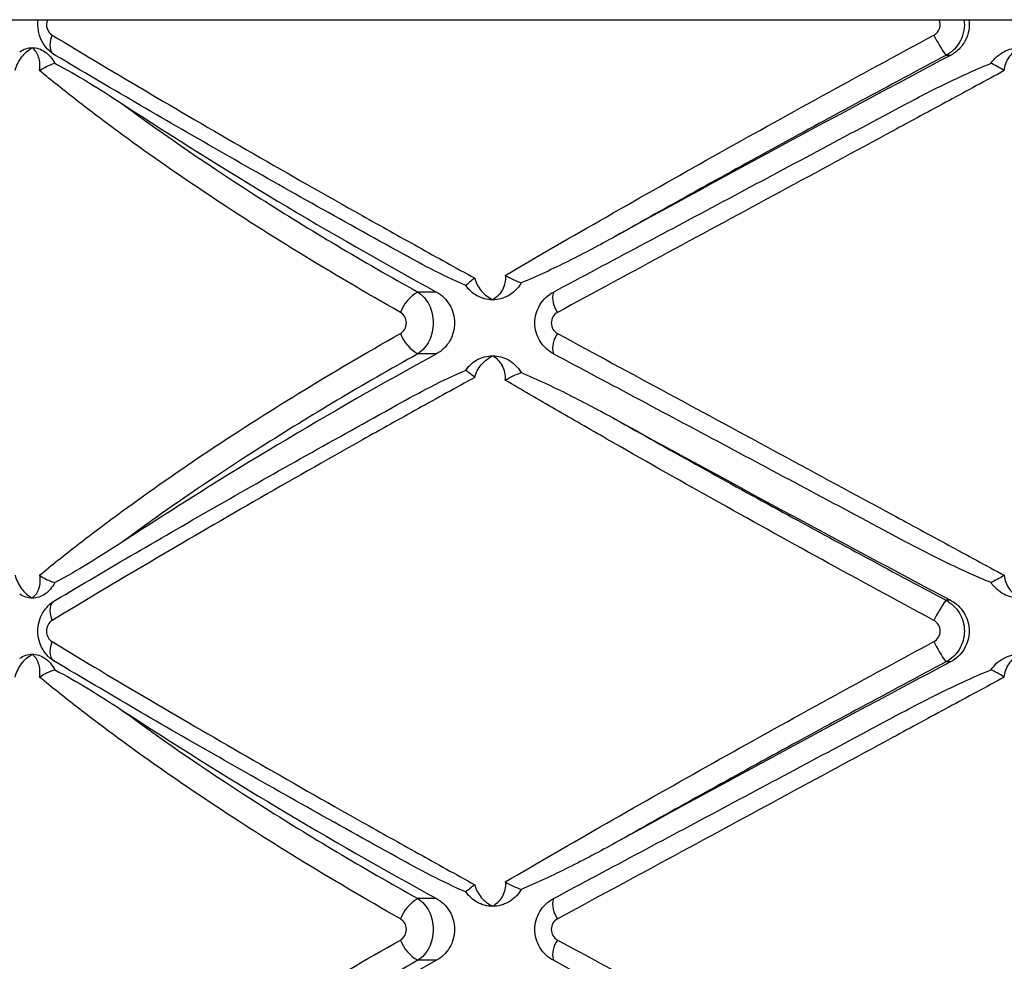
# Model space of a CAD drawing. Header units: millimetres. Extents: x -255 to 145, y -320 to 324.
# Tile 13 of 18: x -97 to -55, y -10 to 31. Entities that reach past the tile are written whole.
import ezdxf

# ---------------------------------------------------------------- set-up
doc = ezdxf.new("R2010")
doc.units = ezdxf.units.MM

msp = doc.modelspace()

# ---------------------------------------------------------------- linework, layer by layer
at = {"color": 7, "linetype": 'Continuous', "lineweight": 25}
for p, q in [((-137.082, 30.516), (27.918, 30.516)), ((-57.57, 28.985), (-57.763, 28.985)), ((-79.611, 18.84), (-80.41, 18.84)), ((-79.611, 16.193), (-80.41, 16.193)), ((-57.57, 5.632), (-57.763, 5.632)), ((-57.57, 2.985), (-57.763, 2.985)), ((-79.611, -7.16), (-80.41, -7.16)), ((-79.611, -9.807), (-80.41, -9.807))]:
    msp.add_line(p, q, dxfattribs=at)
at = {"color": 7, "linetype": 'Continuous', "lineweight": 25, "flags": 128}
for points in [[(-95.947, 28.985), (-96.027, 29.03), (-96.092, 29.098), (-96.139, 29.188), (-96.169, 29.297), (-96.179, 29.421), (-96.17, 29.558), (-96.141, 29.704), (-96.095, 29.855)], [(-96.095, 4.763), (-96.141, 4.913), (-96.17, 5.059), (-96.179, 5.196), (-96.169, 5.321), (-96.139, 5.429), (-96.092, 5.519), (-96.027, 5.587), (-95.947, 5.632)], [(-95.947, 2.985), (-96.027, 3.03), (-96.092, 3.098), (-96.139, 3.188), (-96.169, 3.297), (-96.179, 3.421), (-96.17, 3.558), (-96.141, 3.704), (-96.095, 3.855)]]:
    msp.add_lwpolyline(points, dxfattribs=at)
at = {"color": 7, "linetype": 'Continuous', "lineweight": 25}
for centre, radius, start, end in [((-53.179, 32.305), 5.659, 205.6522, 215.9106), ((411.829, -857.799), 1003.355, 117.893472, 118.826489), ((17.73, 196.674), 202.732, 236.86516, 241.30517), ((-79.597, 17.378), 1.672, 119.0617, 159.2503), ((-73.628, 18.586), 1.004, 165.3855, 217.8401), ((-79.597, 17.655), 1.672, 200.7497, 240.9383), ((-73.628, 16.446), 1.004, 142.1599, 194.6145), ((17.73, -161.642), 202.732, 118.69483, 123.13484), ((411.829, 892.416), 1003.355, 241.173511, 242.106528), ((-53.179, 2.313), 5.659, 144.0894, 154.3478), ((-53.179, 6.305), 5.659, 205.6522, 215.9106), ((411.829, -883.799), 1003.355, 117.893472, 118.826489), ((17.73, 170.674), 202.732, 236.86516, 241.30517), ((-79.597, -8.622), 1.672, 119.0617, 159.2503), ((-73.628, -7.414), 1.004, 165.3855, 217.8401), ((-79.597, -8.345), 1.672, 200.7497, 240.9383), ((-73.628, -9.554), 1.004, 142.1599, 194.6145), ((17.73, -187.642), 202.732, 118.69483, 123.13484)]:
    msp.add_arc(centre, radius, start, end, dxfattribs=at)
for points, knots in [([(-95.947, 28.985), (-96.076, 29.057), (-96.191, 29.147), (-96.396, 29.365), (-96.482, 29.489), (-96.614, 29.76), (-96.661, 29.908), (-96.71, 30.209), (-96.712, 30.365), (-96.692, 30.516)], [0, 0, 0, 0, 0.25, 0.25, 0.5, 0.5, 0.75, 0.75, 1, 1, 1, 1]), ([(-96.297, 30.516), (-96.343, 30.398), (-96.347, 30.255), (-96.268, 30.01), (-96.19, 29.912), (-96.095, 29.855)], [0, 0, 0, 0, 0.5, 0.5, 1, 1, 1, 1]), ([(-58.281, 29.855), (-58.167, 29.916), (-58.08, 30.02), (-57.998, 30.262), (-58.003, 30.398), (-58.054, 30.516)], [0, 0, 0, 0, 0.5, 0.5, 1, 1, 1, 1]), ([(-56.99, 30.516), (-56.948, 30.214), (-57.001, 29.899), (-57.206, 29.493), (-57.296, 29.367), (-57.506, 29.151), (-57.629, 29.057), (-57.763, 28.985)], [0, 0, 0, 0, 0.5, 0.5, 0.75, 0.75, 1, 1, 1, 1]), ([(-56.783, 30.516), (-56.741, 30.214), (-56.795, 29.898), (-57.004, 29.492), (-57.095, 29.366), (-57.309, 29.15), (-57.434, 29.057), (-57.57, 28.985)], [0, 0, 0, 0, 0.5, 0.5, 0.75, 0.75, 1, 1, 1, 1]), ([(-96.095, 29.855), (-94.736, 29.034), (-93.326, 28.193), (-90.44, 26.494), (-88.962, 25.634), (-85.935, 23.893), (-84.386, 23.013), (-82.007, 21.675), (-81.203, 21.226), (-79.59, 20.329), (-78.781, 19.881), (-77.969, 19.435)], [0, 0, 0, 0, 0.25, 0.25, 0.5, 0.5, 0.75, 0.75, 0.875, 0.875, 1, 1, 1, 1]), ([(-76.665, 19.554), (-75.256, 20.378), (-73.804, 21.219), (-70.821, 22.925), (-69.3, 23.786), (-66.219, 25.513), (-64.654, 26.381), (-61.487, 28.12), (-59.888, 28.989), (-58.281, 29.855)], [0, 0, 0, 0, 0.25, 0.25, 0.5, 0.5, 0.75, 0.75, 1, 1, 1, 1]), ([(-97.682, 28.334), (-97.632, 28.54), (-97.532, 28.739), (-97.274, 29.078), (-97.115, 29.217), (-96.947, 29.316)], [0, 0, 0, 0, 0.5, 0.5, 1, 1, 1, 1]), ([(-97.486, 29.14), (-97.403, 29.198), (-97.316, 29.242), (-97.135, 29.301), (-97.041, 29.316), (-96.947, 29.316)], [0, 0, 0, 0, 0.5, 0.5, 1, 1, 1, 1]), ([(-96.639, 28.334), (-96.603, 28.54), (-96.618, 28.739), (-96.728, 29.078), (-96.825, 29.217), (-96.947, 29.316)], [0, 0, 0, 0, 0.5, 0.5, 1, 1, 1, 1]), ([(-96.947, 29.316), (-96.854, 29.316), (-96.759, 29.301), (-96.576, 29.242), (-96.488, 29.198), (-96.404, 29.14)], [0, 0, 0, 0, 0.5, 0.5, 1, 1, 1, 1]), ([(-96.404, 29.14), (-96.319, 29.081), (-96.242, 29.01), (-96.1, 28.845), (-96.037, 28.751), (-95.983, 28.647)], [0, 0, 0, 0, 0.5, 0.5, 1, 1, 1, 1]), ([(-55.83, 28.647), (-55.762, 28.751), (-55.681, 28.844), (-55.5, 29.009), (-55.397, 29.081), (-55.288, 29.14)], [0, 0, 0, 0, 0.5, 0.5, 1, 1, 1, 1]), ([(-55.288, 29.14), (-55.178, 29.198), (-55.065, 29.242), (-54.827, 29.301), (-54.704, 29.316), (-54.582, 29.316)], [0, 0, 0, 0, 0.5, 0.5, 1, 1, 1, 1]), ([(-55.262, 28.334), (-55.254, 28.54), (-55.178, 28.739), (-54.938, 29.078), (-54.772, 29.217), (-54.582, 29.316)], [0, 0, 0, 0, 0.5, 0.5, 1, 1, 1, 1]), ([(-81.307, 20.618), (-83.957, 22.077), (-86.497, 23.502), (-91.375, 26.291), (-93.712, 27.654), (-95.947, 28.985)], [0, 0, 0, 0, 0.5, 0.5, 1, 1, 1, 1]), ([(-57.763, 28.985), (-60.218, 27.682), (-62.627, 26.383), (-67.356, 23.796), (-69.675, 22.508), (-71.947, 21.224)], [0, 0, 0, 0, 0.5, 0.5, 1, 1, 1, 1]), ([(-81.161, 17.97), (-82.66, 18.817), (-84.119, 19.676), (-86.924, 21.396), (-88.273, 22.259), (-90.861, 23.991), (-92.101, 24.86), (-93.878, 26.169), (-94.457, 26.606), (-95.575, 27.474), (-96.116, 27.905), (-96.639, 28.334)], [0, 0, 0, 0, 0.25, 0.25, 0.5, 0.5, 0.75, 0.75, 0.875, 0.875, 1, 1, 1, 1]), ([(-95.983, 28.647), (-95.497, 28.396), (-95.015, 28.117), (-94.05, 27.532), (-93.568, 27.225), (-93.086, 26.909)], [0, 0, 0, 0, 0.5, 0.5, 1, 1, 1, 1]), ([(-55.262, 28.334), (-56.053, 27.907), (-56.847, 27.477), (-58.446, 26.612), (-59.251, 26.176), (-61.668, 24.868), (-63.28, 23.997), (-66.492, 22.259), (-68.097, 21.391), (-71.281, 19.669), (-72.861, 18.814), (-74.421, 17.97)], [0, 0, 0, 0, 0.125, 0.125, 0.25, 0.25, 0.5, 0.5, 0.75, 0.75, 1, 1, 1, 1]), ([(-59.47, 26.909), (-58.877, 27.225), (-58.279, 27.532), (-57.067, 28.117), (-56.455, 28.396), (-55.83, 28.647)], [0, 0, 0, 0, 0.5, 0.5, 1, 1, 1, 1]), ([(-93.086, 26.909), (-91.24, 25.543), (-89.257, 24.187), (-85.03, 21.498), (-82.786, 20.163), (-80.41, 18.84)], [0, 0, 0, 0, 0.5, 0.5, 1, 1, 1, 1]), ([(-74.6, 18.84), (-72.118, 20.163), (-69.616, 21.498), (-64.573, 24.187), (-62.032, 25.543), (-59.47, 26.909)], [0, 0, 0, 0, 0.5, 0.5, 1, 1, 1, 1]), ([(-71.947, 21.224), (-72.61, 20.859), (-73.276, 20.506), (-74.617, 19.836), (-75.291, 19.518), (-75.976, 19.233)], [0, 0, 0, 0, 0.5, 0.5, 1, 1, 1, 1]), ([(-78.356, 19.123), (-78.865, 19.341), (-79.364, 19.581), (-80.346, 20.084), (-80.83, 20.348), (-81.307, 20.618)], [0, 0, 0, 0, 0.5, 0.5, 1, 1, 1, 1]), ([(-77.969, 19.435), (-77.926, 19.237), (-77.825, 19.05), (-77.556, 18.733), (-77.387, 18.603), (-77.203, 18.509)], [0, 0, 0, 0, 0.5, 0.5, 1, 1, 1, 1]), ([(-76.665, 19.554), (-76.637, 19.335), (-76.683, 19.12), (-76.877, 18.76), (-77.026, 18.612), (-77.203, 18.509)], [0, 0, 0, 0, 0.5, 0.5, 1, 1, 1, 1]), ([(-76.665, 19.554), (-76.552, 19.491), (-76.435, 19.428), (-76.201, 19.316), (-76.086, 19.268), (-75.976, 19.233)], [0, 0, 0, 0, 0.5, 0.5, 1, 1, 1, 1]), ([(-75.976, 19.233), (-76.05, 19.105), (-76.137, 18.996), (-76.327, 18.814), (-76.427, 18.742), (-76.529, 18.685)], [0, 0, 0, 0, 0.5, 0.5, 1, 1, 1, 1]), ([(-80.41, 18.84), (-80.31, 18.776), (-80.22, 18.697), (-80.058, 18.511), (-79.987, 18.405), (-79.872, 18.174), (-79.826, 18.048), (-79.767, 17.788), (-79.751, 17.653), (-79.751, 17.247), (-79.812, 16.978), (-80.043, 16.513), (-80.211, 16.321), (-80.41, 16.193)], [0, 0, 0, 0, 0.125, 0.125, 0.25, 0.25, 0.375, 0.375, 0.5, 0.5, 0.75, 0.75, 1, 1, 1, 1]), ([(-79.611, 18.84), (-79.497, 18.777), (-79.392, 18.7), (-79.203, 18.517), (-79.119, 18.411), (-78.982, 18.181), (-78.928, 18.054), (-78.855, 17.792), (-78.836, 17.655), (-78.836, 17.243), (-78.911, 16.971), (-79.187, 16.506), (-79.383, 16.318), (-79.611, 16.193)], [0, 0, 0, 0, 0.125, 0.125, 0.25, 0.25, 0.375, 0.375, 0.5, 0.5, 0.75, 0.75, 1, 1, 1, 1]), ([(-77.203, 18.509), (-77.319, 18.509), (-77.436, 18.524), (-77.663, 18.583), (-77.772, 18.627), (-77.876, 18.685)], [0, 0, 0, 0, 0.5, 0.5, 1, 1, 1, 1]), ([(-76.529, 18.685), (-76.633, 18.627), (-76.742, 18.583), (-76.969, 18.524), (-77.087, 18.509), (-77.203, 18.509)], [0, 0, 0, 0, 0.5, 0.5, 1, 1, 1, 1]), ([(-74.6, 16.193), (-74.72, 16.257), (-74.829, 16.335), (-75.025, 16.521), (-75.11, 16.628), (-75.249, 16.858), (-75.303, 16.985), (-75.375, 17.244), (-75.394, 17.38), (-75.394, 17.786), (-75.32, 18.055), (-75.042, 18.519), (-74.84, 18.712), (-74.6, 18.84)], [0, 0, 0, 0, 0.125, 0.125, 0.25, 0.25, 0.375, 0.375, 0.5, 0.5, 0.75, 0.75, 1, 1, 1, 1]), ([(-81.161, 17.062), (-81.084, 17.105), (-81.019, 17.171), (-80.929, 17.33), (-80.904, 17.423), (-80.904, 17.61), (-80.929, 17.704), (-81.02, 17.862), (-81.084, 17.927), (-81.161, 17.97)], [0, 0, 0, 0, 0.25, 0.25, 0.5, 0.5, 0.75, 0.75, 1, 1, 1, 1]), ([(-74.421, 17.97), (-74.502, 17.927), (-74.57, 17.862), (-74.665, 17.702), (-74.69, 17.609), (-74.69, 17.422), (-74.664, 17.329), (-74.57, 17.171), (-74.502, 17.105), (-74.421, 17.062)], [0, 0, 0, 0, 0.25, 0.25, 0.5, 0.5, 0.75, 0.75, 1, 1, 1, 1]), ([(-96.639, 6.698), (-96.118, 7.126), (-95.579, 7.556), (-94.464, 8.421), (-93.888, 8.856), (-92.113, 10.164), (-90.869, 11.036), (-88.274, 12.773), (-86.917, 13.641), (-84.109, 15.363), (-82.655, 16.218), (-81.161, 17.062)], [0, 0, 0, 0, 0.125, 0.125, 0.25, 0.25, 0.5, 0.5, 0.75, 0.75, 1, 1, 1, 1]), ([(-74.421, 17.062), (-72.856, 16.215), (-71.269, 15.357), (-68.088, 13.637), (-66.493, 12.773), (-63.29, 11.041), (-61.683, 10.172), (-59.265, 8.864), (-58.456, 8.426), (-56.852, 7.558), (-56.055, 7.127), (-55.262, 6.698)], [0, 0, 0, 0, 0.25, 0.25, 0.5, 0.5, 0.75, 0.75, 0.875, 0.875, 1, 1, 1, 1]), ([(-80.41, 16.193), (-82.786, 14.869), (-85.03, 13.535), (-89.257, 10.845), (-91.24, 9.49), (-93.086, 8.123)], [0, 0, 0, 0, 0.5, 0.5, 1, 1, 1, 1]), ([(-77.969, 15.182), (-77.926, 15.38), (-77.825, 15.567), (-77.556, 15.885), (-77.387, 16.015), (-77.203, 16.109)], [0, 0, 0, 0, 0.5, 0.5, 1, 1, 1, 1]), ([(-77.876, 15.932), (-77.772, 15.99), (-77.663, 16.034), (-77.437, 16.093), (-77.319, 16.109), (-77.203, 16.109)], [0, 0, 0, 0, 0.5, 0.5, 1, 1, 1, 1]), ([(-76.665, 15.064), (-76.637, 15.283), (-76.683, 15.497), (-76.877, 15.858), (-77.026, 16.006), (-77.203, 16.109)], [0, 0, 0, 0, 0.5, 0.5, 1, 1, 1, 1]), ([(-77.203, 16.109), (-77.087, 16.109), (-76.97, 16.094), (-76.742, 16.034), (-76.633, 15.99), (-76.529, 15.932)], [0, 0, 0, 0, 0.5, 0.5, 1, 1, 1, 1]), ([(-59.47, 8.123), (-62.032, 9.49), (-64.573, 10.845), (-69.616, 13.535), (-72.118, 14.869), (-74.6, 16.193)], [0, 0, 0, 0, 0.5, 0.5, 1, 1, 1, 1]), ([(-76.529, 15.932), (-76.427, 15.876), (-76.327, 15.804), (-76.137, 15.621), (-76.05, 15.512), (-75.976, 15.385)], [0, 0, 0, 0, 0.5, 0.5, 1, 1, 1, 1]), ([(-81.307, 13.999), (-80.83, 14.27), (-80.346, 14.533), (-79.364, 15.036), (-78.865, 15.276), (-78.356, 15.494)], [0, 0, 0, 0, 0.5, 0.5, 1, 1, 1, 1]), ([(-75.976, 15.385), (-75.292, 15.099), (-74.617, 14.781), (-73.275, 14.111), (-72.61, 13.758), (-71.947, 13.393)], [0, 0, 0, 0, 0.5, 0.5, 1, 1, 1, 1]), ([(-77.969, 15.182), (-78.777, 14.738), (-79.583, 14.292), (-81.19, 13.399), (-81.991, 12.951), (-84.371, 11.613), (-85.924, 10.73), (-88.964, 8.982), (-90.453, 8.116), (-93.339, 6.417), (-94.741, 5.58), (-96.095, 4.763)], [0, 0, 0, 0, 0.125, 0.125, 0.25, 0.25, 0.5, 0.5, 0.75, 0.75, 1, 1, 1, 1]), ([(-58.281, 4.763), (-59.892, 5.63), (-61.497, 6.503), (-64.658, 8.239), (-66.217, 9.104), (-69.292, 10.826), (-70.808, 11.684), (-73.048, 12.967), (-73.787, 13.392), (-75.242, 14.233), (-75.959, 14.65), (-76.665, 15.064)], [0, 0, 0, 0, 0.25, 0.25, 0.5, 0.5, 0.75, 0.75, 0.875, 0.875, 1, 1, 1, 1]), ([(-95.947, 5.632), (-93.712, 6.964), (-91.375, 8.327), (-86.497, 11.115), (-83.957, 12.54), (-81.307, 13.999)], [0, 0, 0, 0, 0.5, 0.5, 1, 1, 1, 1]), ([(-71.947, 13.393), (-69.675, 12.11), (-67.356, 10.821), (-62.627, 8.234), (-60.218, 6.936), (-57.763, 5.632)], [0, 0, 0, 0, 0.5, 0.5, 1, 1, 1, 1]), ([(-93.086, 8.123), (-93.568, 7.807), (-94.05, 7.5), (-95.015, 6.915), (-95.497, 6.637), (-95.983, 6.385)], [0, 0, 0, 0, 0.5, 0.5, 1, 1, 1, 1]), ([(-55.83, 6.385), (-56.455, 6.637), (-57.067, 6.915), (-58.279, 7.5), (-58.877, 7.807), (-59.47, 8.123)], [0, 0, 0, 0, 0.5, 0.5, 1, 1, 1, 1]), ([(-97.682, 6.698), (-97.632, 6.492), (-97.532, 6.293), (-97.274, 5.955), (-97.115, 5.815), (-96.947, 5.716)], [0, 0, 0, 0, 0.5, 0.5, 1, 1, 1, 1]), ([(-96.639, 6.698), (-96.603, 6.492), (-96.618, 6.293), (-96.728, 5.955), (-96.825, 5.815), (-96.947, 5.716)], [0, 0, 0, 0, 0.5, 0.5, 1, 1, 1, 1]), ([(-95.983, 6.385), (-96.037, 6.282), (-96.099, 6.189), (-96.24, 6.023), (-96.319, 5.951), (-96.404, 5.893)], [0, 0, 0, 0, 0.5, 0.5, 1, 1, 1, 1]), ([(-55.288, 5.893), (-55.397, 5.951), (-55.497, 6.022), (-55.68, 6.187), (-55.762, 6.282), (-55.83, 6.385)], [0, 0, 0, 0, 0.5, 0.5, 1, 1, 1, 1]), ([(-55.262, 6.698), (-55.254, 6.492), (-55.178, 6.293), (-54.938, 5.955), (-54.772, 5.815), (-54.582, 5.716)], [0, 0, 0, 0, 0.5, 0.5, 1, 1, 1, 1]), ([(-96.947, 5.716), (-97.041, 5.716), (-97.135, 5.731), (-97.316, 5.791), (-97.403, 5.834), (-97.486, 5.893)], [0, 0, 0, 0, 0.5, 0.5, 1, 1, 1, 1]), ([(-96.404, 5.893), (-96.488, 5.834), (-96.576, 5.791), (-96.759, 5.731), (-96.854, 5.716), (-96.947, 5.716)], [0, 0, 0, 0, 0.5, 0.5, 1, 1, 1, 1]), ([(-95.947, 2.985), (-96.061, 3.049), (-96.165, 3.127), (-96.351, 3.312), (-96.433, 3.419), (-96.566, 3.648), (-96.618, 3.775), (-96.687, 4.035), (-96.705, 4.171), (-96.706, 4.579), (-96.635, 4.848), (-96.367, 5.314), (-96.175, 5.505), (-95.947, 5.632)], [0, 0, 0, 0, 0.125, 0.125, 0.25, 0.25, 0.375, 0.375, 0.5, 0.5, 0.75, 0.75, 1, 1, 1, 1]), ([(-57.763, 5.632), (-57.644, 5.568), (-57.536, 5.489), (-57.342, 5.303), (-57.257, 5.196), (-57.12, 4.966), (-57.066, 4.839), (-56.994, 4.58), (-56.976, 4.444), (-56.976, 4.039), (-57.049, 3.77), (-57.325, 3.306), (-57.525, 3.113), (-57.763, 2.985)], [0, 0, 0, 0, 0.125, 0.125, 0.25, 0.25, 0.375, 0.375, 0.5, 0.5, 0.75, 0.75, 1, 1, 1, 1]), ([(-57.57, 5.632), (-57.449, 5.568), (-57.339, 5.49), (-57.142, 5.304), (-57.056, 5.198), (-56.916, 4.967), (-56.861, 4.84), (-56.788, 4.581), (-56.769, 4.445), (-56.769, 4.038), (-56.844, 3.769), (-57.125, 3.305), (-57.328, 3.113), (-57.57, 2.985)], [0, 0, 0, 0, 0.125, 0.125, 0.25, 0.25, 0.375, 0.375, 0.5, 0.5, 0.75, 0.75, 1, 1, 1, 1]), ([(-54.582, 5.716), (-54.704, 5.716), (-54.827, 5.731), (-55.065, 5.791), (-55.179, 5.834), (-55.288, 5.893)], [0, 0, 0, 0, 0.5, 0.5, 1, 1, 1, 1]), ([(-96.095, 4.763), (-96.164, 4.721), (-96.224, 4.658), (-96.311, 4.498), (-96.335, 4.404), (-96.335, 4.212), (-96.31, 4.116), (-96.224, 3.959), (-96.164, 3.896), (-96.095, 3.855)], [0, 0, 0, 0, 0.25, 0.25, 0.5, 0.5, 0.75, 0.75, 1, 1, 1, 1]), ([(-58.281, 3.855), (-58.199, 3.899), (-58.13, 3.965), (-58.036, 4.124), (-58.011, 4.216), (-58.011, 4.401), (-58.037, 4.494), (-58.131, 4.652), (-58.199, 4.719), (-58.281, 4.763)], [0, 0, 0, 0, 0.25, 0.25, 0.5, 0.5, 0.75, 0.75, 1, 1, 1, 1]), ([(-96.095, 3.855), (-94.736, 3.034), (-93.326, 2.193), (-90.44, 0.494), (-88.962, -0.366), (-85.935, -2.107), (-84.386, -2.987), (-82.007, -4.325), (-81.203, -4.774), (-79.59, -5.671), (-78.781, -6.119), (-77.969, -6.565)], [0, 0, 0, 0, 0.25, 0.25, 0.5, 0.5, 0.75, 0.75, 0.875, 0.875, 1, 1, 1, 1]), ([(-76.665, -6.446), (-75.256, -5.622), (-73.804, -4.781), (-70.821, -3.075), (-69.3, -2.214), (-66.219, -0.487), (-64.654, 0.381), (-61.487, 2.12), (-59.888, 2.989), (-58.281, 3.855)], [0, 0, 0, 0, 0.25, 0.25, 0.5, 0.5, 0.75, 0.75, 1, 1, 1, 1]), ([(-97.682, 2.334), (-97.632, 2.54), (-97.532, 2.739), (-97.274, 3.078), (-97.115, 3.217), (-96.947, 3.316)], [0, 0, 0, 0, 0.5, 0.5, 1, 1, 1, 1]), ([(-97.486, 3.14), (-97.403, 3.198), (-97.316, 3.242), (-97.135, 3.301), (-97.041, 3.316), (-96.947, 3.316)], [0, 0, 0, 0, 0.5, 0.5, 1, 1, 1, 1]), ([(-96.639, 2.334), (-96.603, 2.54), (-96.618, 2.739), (-96.728, 3.078), (-96.825, 3.217), (-96.947, 3.316)], [0, 0, 0, 0, 0.5, 0.5, 1, 1, 1, 1]), ([(-96.947, 3.316), (-96.854, 3.316), (-96.759, 3.301), (-96.576, 3.242), (-96.488, 3.198), (-96.404, 3.14)], [0, 0, 0, 0, 0.5, 0.5, 1, 1, 1, 1]), ([(-96.404, 3.14), (-96.319, 3.081), (-96.242, 3.01), (-96.1, 2.845), (-96.037, 2.751), (-95.983, 2.647)], [0, 0, 0, 0, 0.5, 0.5, 1, 1, 1, 1]), ([(-81.307, -5.382), (-83.957, -3.923), (-86.497, -2.498), (-91.375, 0.291), (-93.712, 1.654), (-95.947, 2.985)], [0, 0, 0, 0, 0.5, 0.5, 1, 1, 1, 1]), ([(-57.763, 2.985), (-60.218, 1.682), (-62.627, 0.383), (-67.356, -2.204), (-69.675, -3.492), (-71.947, -4.776)], [0, 0, 0, 0, 0.5, 0.5, 1, 1, 1, 1]), ([(-55.83, 2.647), (-55.762, 2.751), (-55.681, 2.844), (-55.5, 3.009), (-55.397, 3.081), (-55.288, 3.14)], [0, 0, 0, 0, 0.5, 0.5, 1, 1, 1, 1]), ([(-55.288, 3.14), (-55.178, 3.198), (-55.065, 3.242), (-54.827, 3.301), (-54.704, 3.316), (-54.582, 3.316)], [0, 0, 0, 0, 0.5, 0.5, 1, 1, 1, 1]), ([(-55.262, 2.334), (-55.254, 2.54), (-55.178, 2.739), (-54.938, 3.078), (-54.772, 3.217), (-54.582, 3.316)], [0, 0, 0, 0, 0.5, 0.5, 1, 1, 1, 1]), ([(-95.983, 2.647), (-95.497, 2.396), (-95.015, 2.117), (-94.05, 1.532), (-93.568, 1.225), (-93.086, 0.909)], [0, 0, 0, 0, 0.5, 0.5, 1, 1, 1, 1]), ([(-59.47, 0.909), (-58.877, 1.225), (-58.279, 1.532), (-57.067, 2.117), (-56.455, 2.396), (-55.83, 2.647)], [0, 0, 0, 0, 0.5, 0.5, 1, 1, 1, 1]), ([(-81.161, -8.03), (-82.66, -7.183), (-84.119, -6.324), (-86.924, -4.604), (-88.273, -3.741), (-90.861, -2.009), (-92.101, -1.14), (-93.878, 0.169), (-94.457, 0.606), (-95.575, 1.474), (-96.116, 1.905), (-96.639, 2.334)], [0, 0, 0, 0, 0.25, 0.25, 0.5, 0.5, 0.75, 0.75, 0.875, 0.875, 1, 1, 1, 1]), ([(-55.262, 2.334), (-56.053, 1.907), (-56.847, 1.477), (-58.446, 0.612), (-59.251, 0.176), (-61.668, -1.132), (-63.28, -2.003), (-66.492, -3.741), (-68.097, -4.609), (-71.281, -6.331), (-72.861, -7.186), (-74.421, -8.03)], [0, 0, 0, 0, 0.125, 0.125, 0.25, 0.25, 0.5, 0.5, 0.75, 0.75, 1, 1, 1, 1]), ([(-93.086, 0.909), (-91.24, -0.457), (-89.257, -1.813), (-85.03, -4.502), (-82.786, -5.837), (-80.41, -7.16)], [0, 0, 0, 0, 0.5, 0.5, 1, 1, 1, 1]), ([(-74.6, -7.16), (-72.118, -5.837), (-69.616, -4.502), (-64.573, -1.813), (-62.032, -0.457), (-59.47, 0.909)], [0, 0, 0, 0, 0.5, 0.5, 1, 1, 1, 1]), ([(-71.947, -4.776), (-72.61, -5.141), (-73.276, -5.494), (-74.617, -6.164), (-75.291, -6.482), (-75.976, -6.767)], [0, 0, 0, 0, 0.5, 0.5, 1, 1, 1, 1]), ([(-78.356, -6.877), (-78.865, -6.659), (-79.364, -6.419), (-80.346, -5.916), (-80.83, -5.652), (-81.307, -5.382)], [0, 0, 0, 0, 0.5, 0.5, 1, 1, 1, 1]), ([(-77.969, -6.565), (-77.926, -6.763), (-77.825, -6.95), (-77.556, -7.267), (-77.387, -7.397), (-77.203, -7.491)], [0, 0, 0, 0, 0.5, 0.5, 1, 1, 1, 1]), ([(-76.665, -6.446), (-76.637, -6.665), (-76.683, -6.88), (-76.877, -7.24), (-77.026, -7.388), (-77.203, -7.491)], [0, 0, 0, 0, 0.5, 0.5, 1, 1, 1, 1]), ([(-76.665, -6.446), (-76.552, -6.509), (-76.435, -6.572), (-76.201, -6.684), (-76.086, -6.732), (-75.976, -6.767)], [0, 0, 0, 0, 0.5, 0.5, 1, 1, 1, 1]), ([(-80.41, -7.16), (-80.31, -7.224), (-80.22, -7.303), (-80.058, -7.489), (-79.987, -7.595), (-79.872, -7.826), (-79.826, -7.952), (-79.767, -8.212), (-79.751, -8.347), (-79.751, -8.753), (-79.812, -9.022), (-80.043, -9.487), (-80.211, -9.679), (-80.41, -9.807)], [0, 0, 0, 0, 0.125, 0.125, 0.25, 0.25, 0.375, 0.375, 0.5, 0.5, 0.75, 0.75, 1, 1, 1, 1]), ([(-79.611, -7.16), (-79.497, -7.223), (-79.392, -7.3), (-79.203, -7.483), (-79.119, -7.589), (-78.982, -7.819), (-78.928, -7.946), (-78.855, -8.208), (-78.836, -8.345), (-78.836, -8.757), (-78.911, -9.029), (-79.187, -9.494), (-79.383, -9.682), (-79.611, -9.807)], [0, 0, 0, 0, 0.125, 0.125, 0.25, 0.25, 0.375, 0.375, 0.5, 0.5, 0.75, 0.75, 1, 1, 1, 1]), ([(-75.976, -6.767), (-76.05, -6.895), (-76.137, -7.004), (-76.327, -7.186), (-76.427, -7.258), (-76.529, -7.315)], [0, 0, 0, 0, 0.5, 0.5, 1, 1, 1, 1]), ([(-74.6, -9.807), (-74.72, -9.743), (-74.829, -9.665), (-75.025, -9.479), (-75.11, -9.372), (-75.249, -9.142), (-75.303, -9.015), (-75.375, -8.756), (-75.394, -8.62), (-75.394, -8.214), (-75.32, -7.945), (-75.042, -7.481), (-74.84, -7.288), (-74.6, -7.16)], [0, 0, 0, 0, 0.125, 0.125, 0.25, 0.25, 0.375, 0.375, 0.5, 0.5, 0.75, 0.75, 1, 1, 1, 1]), ([(-77.203, -7.491), (-77.319, -7.491), (-77.436, -7.476), (-77.663, -7.417), (-77.772, -7.373), (-77.876, -7.315)], [0, 0, 0, 0, 0.5, 0.5, 1, 1, 1, 1]), ([(-76.529, -7.315), (-76.633, -7.373), (-76.742, -7.417), (-76.969, -7.476), (-77.087, -7.491), (-77.203, -7.491)], [0, 0, 0, 0, 0.5, 0.5, 1, 1, 1, 1]), ([(-81.161, -8.938), (-81.084, -8.895), (-81.019, -8.829), (-80.929, -8.67), (-80.904, -8.577), (-80.904, -8.39), (-80.929, -8.296), (-81.02, -8.138), (-81.084, -8.073), (-81.161, -8.03)], [0, 0, 0, 0, 0.25, 0.25, 0.5, 0.5, 0.75, 0.75, 1, 1, 1, 1]), ([(-74.421, -8.03), (-74.502, -8.073), (-74.57, -8.138), (-74.665, -8.298), (-74.69, -8.391), (-74.69, -8.578), (-74.664, -8.671), (-74.57, -8.829), (-74.502, -8.895), (-74.421, -8.938)], [0, 0, 0, 0, 0.25, 0.25, 0.5, 0.5, 0.75, 0.75, 1, 1, 1, 1]), ([(-96.639, -19.302), (-96.118, -18.874), (-95.579, -18.444), (-94.464, -17.579), (-93.888, -17.144), (-92.113, -15.836), (-90.869, -14.964), (-88.274, -13.227), (-86.917, -12.359), (-84.109, -10.637), (-82.655, -9.782), (-81.161, -8.938)], [0, 0, 0, 0, 0.125, 0.125, 0.25, 0.25, 0.5, 0.5, 0.75, 0.75, 1, 1, 1, 1]), ([(-74.421, -8.938), (-72.856, -9.785), (-71.269, -10.643), (-68.088, -12.363), (-66.493, -13.227), (-63.29, -14.959), (-61.683, -15.828), (-59.265, -17.136), (-58.456, -17.574), (-56.852, -18.442), (-56.055, -18.873), (-55.262, -19.302)], [0, 0, 0, 0, 0.25, 0.25, 0.5, 0.5, 0.75, 0.75, 0.875, 0.875, 1, 1, 1, 1]), ([(-80.41, -9.807), (-82.786, -11.131), (-85.03, -12.465), (-89.257, -15.155), (-91.24, -16.51), (-93.086, -17.877)], [0, 0, 0, 0, 0.5, 0.5, 1, 1, 1, 1]), ([(-59.47, -17.877), (-62.032, -16.51), (-64.573, -15.155), (-69.616, -12.465), (-72.118, -11.131), (-74.6, -9.807)], [0, 0, 0, 0, 0.5, 0.5, 1, 1, 1, 1])]:
    msp.add_open_spline(points, degree=3, knots=knots, dxfattribs=at)
for points in [[(-96.639, 28.334), (-96.451, 28.457), (-96.221, 28.576), (-95.983, 28.647)], [(-55.262, 28.334), (-55.473, 28.457), (-55.674, 28.576), (-55.83, 28.647)], [(-77.969, 19.435), (-78.138, 19.312), (-78.275, 19.196), (-78.356, 19.123)], [(-77.876, 18.685), (-78.048, 18.781), (-78.218, 18.924), (-78.356, 19.123)], [(-78.356, 15.494), (-78.217, 15.694), (-78.048, 15.836), (-77.876, 15.932)], [(-77.969, 15.182), (-78.138, 15.305), (-78.275, 15.421), (-78.356, 15.494)], [(-76.665, 15.064), (-76.44, 15.189), (-76.197, 15.314), (-75.976, 15.385)], [(-96.639, 6.698), (-96.451, 6.575), (-96.221, 6.456), (-95.983, 6.385)], [(-55.262, 6.698), (-55.473, 6.575), (-55.674, 6.456), (-55.83, 6.385)], [(-96.639, 2.334), (-96.451, 2.457), (-96.221, 2.576), (-95.983, 2.647)], [(-55.262, 2.334), (-55.473, 2.457), (-55.674, 2.576), (-55.83, 2.647)], [(-77.969, -6.565), (-78.138, -6.688), (-78.275, -6.804), (-78.356, -6.877)], [(-77.876, -7.315), (-78.048, -7.219), (-78.218, -7.076), (-78.356, -6.877)]]:
    msp.add_open_spline(points, degree=3, dxfattribs=at)

doc.saveas('drawing.dxf')
